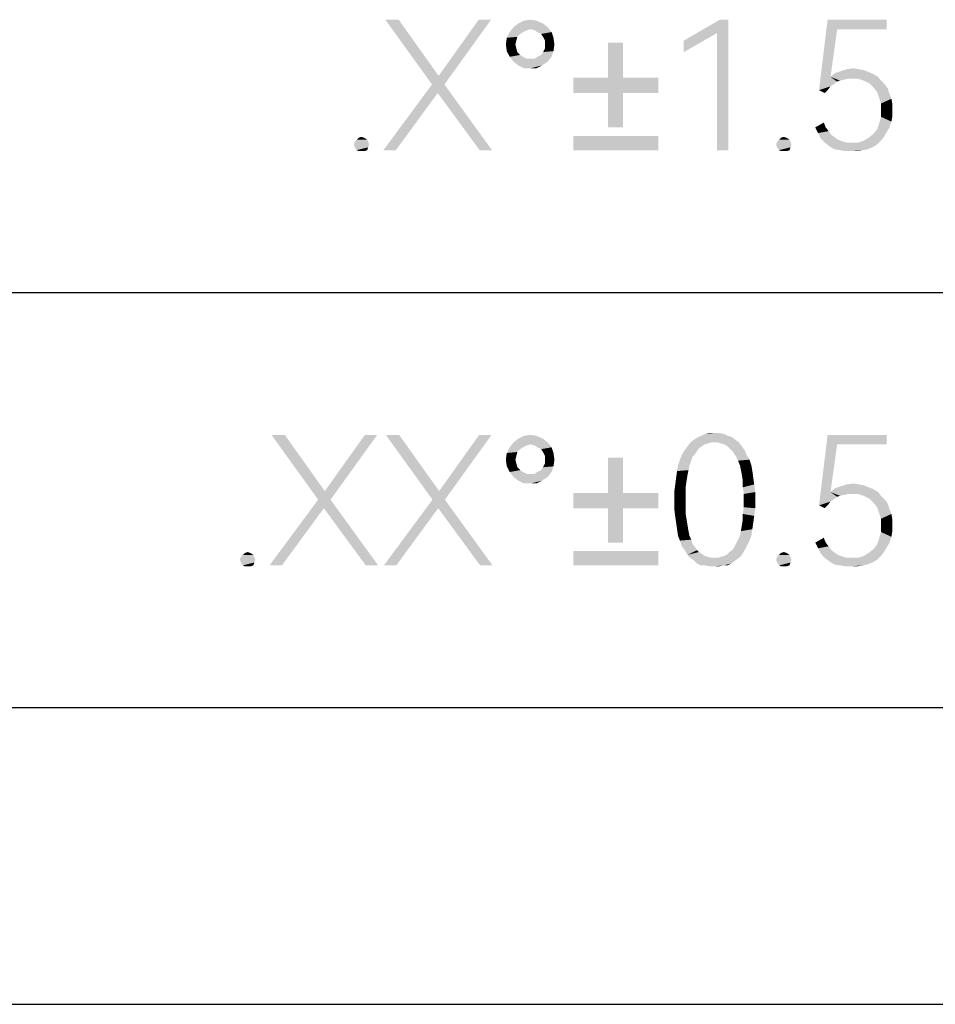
# Model space of a CAD drawing. Header units: millimetres. Extents: x 0 to 297, y 0 to 210.
# Tile 37 of 84: x 108 to 124, y 0 to 17. Entities that reach past the tile are written whole.
import ezdxf

# ---------------------------------------------------------------- set-up
doc = ezdxf.new("R2010")
doc.units = ezdxf.units.MM
doc.header["$LTSCALE"] = 16.335
doc.layers.get('0').update_dxf_attribs({"linetype": 'CONTINUOUS'})

msp = doc.modelspace()

# ---------------------------------------------------------------- linework, layer by layer
at = {"color": 7, "linetype": 'CONTINUOUS', "true_color": 0x00bfff}
for p, q in [((92, 12), (292, 12)), ((292, 5), (5, 5))]:
    msp.add_line(p, q, dxfattribs=at)
at = {"color": 7, "linetype": 'CONTINUOUS'}
msp.add_line((0, 0), (297, 0), dxfattribs=at)
for points in [[(122.028, 16.439), (121.723, 15.412), (121.867, 16.6)], [(121.867, 16.6), (122.863, 16.6), (122.028, 16.439)], [(122.028, 16.439), (122.863, 16.6), (122.863, 16.439)], [(114.639, 16.6), (115.201, 15.508), (114.414, 16.6)], [(114.639, 16.6), (115.313, 15.653), (115.201, 15.508)], [(115.201, 15.508), (115.313, 15.653), (116.196, 16.6)], [(115.201, 15.508), (116.196, 16.6), (115.41, 15.508)], [(116.196, 16.6), (115.313, 15.653), (115.988, 16.6)], [(116.863, 16.439), (116.51, 16.391), (116.574, 16.472)], [(116.863, 16.439), (116.799, 16.423), (116.51, 16.391)], [(117.072, 16.536), (116.574, 16.472), (116.654, 16.536)], [(116.574, 16.472), (117.072, 16.536), (117.152, 16.472)], [(116.574, 16.472), (117.152, 16.472), (116.863, 16.439)], [(116.959, 16.584), (116.654, 16.536), (116.75, 16.584)], [(116.654, 16.536), (116.959, 16.584), (117.072, 16.536)], [(116.75, 16.584), (116.863, 16.6), (116.959, 16.584)], [(116.927, 16.423), (116.863, 16.439), (117.152, 16.472)], [(116.975, 16.391), (116.927, 16.423), (117.152, 16.472)], [(116.975, 16.391), (117.152, 16.472), (117.216, 16.391)], [(120.197, 16.6), (120.005, 16.375), (119.443, 16.247)], [(120.197, 16.6), (119.443, 16.247), (120.053, 16.6)], [(120.005, 14.4), (120.005, 16.375), (120.197, 16.6)], [(120.005, 14.4), (120.197, 16.6), (120.197, 14.4)], [(122.028, 16.439), (121.916, 15.636), (121.723, 15.412)], [(116.622, 16.247), (116.445, 16.182), (116.461, 16.295)], [(116.734, 16.391), (116.686, 16.359), (116.461, 16.295)], [(116.734, 16.391), (116.461, 16.295), (116.51, 16.391)], [(116.686, 16.359), (116.638, 16.311), (116.461, 16.295)], [(116.461, 16.295), (116.638, 16.311), (116.622, 16.247)], [(116.51, 16.391), (116.799, 16.423), (116.734, 16.391)], [(117.216, 16.391), (117.039, 16.359), (116.975, 16.391)], [(117.072, 16.311), (117.039, 16.359), (117.216, 16.391)], [(117.072, 16.311), (117.216, 16.391), (117.248, 16.295)], [(117.248, 16.295), (117.104, 16.247), (117.072, 16.311)], [(117.104, 16.182), (117.104, 16.247), (117.248, 16.295)], [(117.104, 16.182), (117.248, 16.295), (117.264, 16.182)], [(119.443, 16.247), (120.005, 16.375), (119.443, 16.054)], [(116.445, 16.182), (116.622, 16.247), (116.606, 16.182)], [(116.606, 16.182), (116.461, 16.07), (116.445, 16.182)], [(116.606, 16.182), (116.622, 16.118), (116.461, 16.07)], [(116.461, 16.07), (116.622, 16.118), (116.638, 16.054)], [(117.248, 16.07), (117.072, 16.054), (117.104, 16.118)], [(117.264, 16.182), (117.104, 16.118), (117.104, 16.182)], [(117.104, 16.118), (117.264, 16.182), (117.248, 16.07)], [(118.42, 16.215), (118.164, 15.62), (118.164, 16.215)], [(118.164, 15.62), (118.42, 16.215), (118.42, 15.62)], [(116.638, 16.054), (116.51, 15.974), (116.461, 16.07)], [(116.638, 16.054), (116.686, 16.006), (116.51, 15.974)], [(116.51, 15.974), (116.686, 16.006), (116.734, 15.974)], [(116.734, 15.974), (116.574, 15.893), (116.51, 15.974)], [(116.734, 15.974), (116.799, 15.942), (116.574, 15.893)], [(116.574, 15.893), (116.927, 15.942), (117.216, 15.974)], [(116.574, 15.893), (117.216, 15.974), (117.152, 15.893)], [(116.863, 15.942), (116.927, 15.942), (116.574, 15.893)], [(116.799, 15.942), (116.863, 15.942), (116.574, 15.893)], [(117.216, 15.974), (116.927, 15.942), (116.975, 15.974)], [(116.975, 15.974), (117.039, 16.006), (117.248, 16.07)], [(116.975, 15.974), (117.248, 16.07), (117.216, 15.974)], [(117.039, 16.006), (117.072, 16.054), (117.248, 16.07)], [(117.152, 15.893), (116.654, 15.829), (116.574, 15.893)], [(116.654, 15.829), (117.152, 15.893), (117.056, 15.829)], [(117.056, 15.829), (116.75, 15.781), (116.654, 15.829)], [(116.863, 15.781), (116.75, 15.781), (117.056, 15.829)], [(116.863, 15.781), (117.056, 15.829), (116.959, 15.781)], [(122.189, 15.765), (122.301, 15.781), (122.397, 15.765)], [(118.42, 15.62), (119.015, 15.62), (117.585, 15.364)], [(118.164, 15.62), (118.42, 15.62), (117.585, 15.364)], [(118.164, 15.62), (117.585, 15.364), (117.585, 15.62)], [(118.164, 15.364), (117.585, 15.364), (119.015, 15.62)], [(118.42, 15.364), (118.164, 15.364), (119.015, 15.62)], [(118.42, 15.364), (119.015, 15.62), (119.015, 15.364)], [(121.916, 15.636), (122.028, 15.556), (121.723, 15.412)], [(122.638, 15.685), (121.916, 15.636), (121.996, 15.701)], [(121.916, 15.636), (122.638, 15.685), (122.719, 15.636)], [(121.916, 15.636), (122.719, 15.636), (122.205, 15.604)], [(121.916, 15.636), (122.205, 15.604), (122.076, 15.572)], [(121.916, 15.636), (122.076, 15.572), (122.028, 15.556)], [(122.558, 15.717), (121.996, 15.701), (122.092, 15.733)], [(121.996, 15.701), (122.558, 15.717), (122.638, 15.685)], [(122.205, 15.604), (122.14, 15.588), (122.076, 15.572)], [(122.397, 15.765), (122.478, 15.749), (122.092, 15.733)], [(122.397, 15.765), (122.092, 15.733), (122.189, 15.765)], [(122.092, 15.733), (122.478, 15.749), (122.558, 15.717)], [(122.285, 15.604), (122.205, 15.604), (122.719, 15.636)], [(122.381, 15.604), (122.285, 15.604), (122.719, 15.636)], [(122.478, 15.572), (122.381, 15.604), (122.719, 15.636)], [(122.478, 15.572), (122.719, 15.636), (122.767, 15.572)], [(115.41, 15.508), (115.297, 15.364), (114.382, 14.4)], [(115.41, 15.508), (114.382, 14.4), (115.201, 15.508)], [(116.004, 14.4), (115.297, 15.364), (115.41, 15.508)], [(116.004, 14.4), (115.41, 15.508), (116.212, 14.4)], [(122.028, 15.556), (121.964, 15.508), (121.723, 15.412)], [(121.964, 15.508), (121.916, 15.476), (121.723, 15.412)], [(121.723, 15.412), (121.916, 15.476), (121.867, 15.412)], [(122.767, 15.572), (122.574, 15.524), (122.478, 15.572)], [(122.574, 15.524), (122.767, 15.572), (122.831, 15.508)], [(122.831, 15.508), (122.638, 15.46), (122.574, 15.524)], [(122.638, 15.46), (122.831, 15.508), (122.879, 15.444)], [(122.879, 15.444), (122.702, 15.38), (122.638, 15.46)], [(122.702, 15.38), (122.879, 15.444), (122.911, 15.347)], [(114.382, 14.4), (115.297, 15.364), (114.591, 14.4)], [(118.42, 15.364), (118.164, 14.785), (118.164, 15.364)], [(118.164, 14.785), (118.42, 15.364), (118.42, 14.785)], [(121.867, 15.412), (121.819, 15.364), (121.723, 15.412)], [(122.911, 15.347), (122.735, 15.283), (122.702, 15.38)], [(122.735, 15.283), (122.911, 15.347), (122.943, 15.267)], [(122.943, 15.267), (122.767, 15.187), (122.735, 15.283)], [(122.767, 15.187), (122.943, 15.267), (122.959, 15.171)], [(122.959, 15.171), (122.767, 15.074), (122.767, 15.187)], [(122.767, 15.074), (122.959, 15.171), (122.959, 15.074)], [(122.943, 14.882), (122.735, 14.85), (122.767, 14.962)], [(122.959, 15.074), (122.959, 14.978), (122.767, 14.962)], [(122.959, 15.074), (122.767, 14.962), (122.767, 15.074)], [(122.767, 14.962), (122.959, 14.978), (122.943, 14.882)], [(121.659, 14.785), (121.803, 14.866), (121.835, 14.785)], [(121.835, 14.785), (121.707, 14.689), (121.659, 14.785)], [(121.835, 14.785), (121.884, 14.721), (121.707, 14.689)], [(122.911, 14.785), (122.702, 14.753), (122.735, 14.85)], [(122.702, 14.753), (122.911, 14.785), (122.863, 14.705)], [(122.735, 14.85), (122.943, 14.882), (122.911, 14.785)], [(114.061, 14.609), (113.932, 14.577), (113.964, 14.609)], [(113.932, 14.577), (114.061, 14.609), (114.109, 14.577)], [(113.964, 14.609), (114.012, 14.625), (114.061, 14.609)], [(119.015, 14.641), (117.585, 14.4), (117.585, 14.641)], [(117.585, 14.4), (119.015, 14.641), (119.015, 14.4)], [(121.177, 14.609), (121.048, 14.577), (121.081, 14.609)], [(121.048, 14.577), (121.177, 14.609), (121.225, 14.577)], [(121.081, 14.609), (121.129, 14.625), (121.177, 14.609)], [(121.707, 14.689), (121.884, 14.721), (121.932, 14.657)], [(121.932, 14.657), (121.755, 14.593), (121.707, 14.689)], [(121.932, 14.657), (121.996, 14.609), (121.755, 14.593)], [(121.755, 14.593), (121.996, 14.609), (122.044, 14.577)], [(122.478, 14.561), (122.558, 14.609), (122.815, 14.625)], [(122.478, 14.561), (122.815, 14.625), (122.767, 14.561)], [(122.815, 14.625), (122.558, 14.609), (122.638, 14.673)], [(122.863, 14.705), (122.638, 14.673), (122.702, 14.753)], [(122.638, 14.673), (122.863, 14.705), (122.815, 14.625)], [(114.125, 14.545), (113.884, 14.496), (113.9, 14.545)], [(113.884, 14.496), (114.125, 14.545), (114.141, 14.496)], [(114.141, 14.496), (113.9, 14.448), (113.884, 14.496)], [(114.109, 14.577), (113.9, 14.545), (113.932, 14.577)], [(113.9, 14.545), (114.109, 14.577), (114.125, 14.545)], [(113.9, 14.448), (114.141, 14.496), (114.125, 14.448)], [(114.125, 14.448), (113.932, 14.4), (113.9, 14.448)], [(113.932, 14.4), (114.125, 14.448), (114.109, 14.4)], [(121.241, 14.545), (121, 14.496), (121.016, 14.545)], [(121, 14.496), (121.241, 14.545), (121.257, 14.496)], [(121.257, 14.496), (121.016, 14.448), (121, 14.496)], [(121.225, 14.577), (121.016, 14.545), (121.048, 14.577)], [(121.016, 14.545), (121.225, 14.577), (121.241, 14.545)], [(121.016, 14.448), (121.257, 14.496), (121.241, 14.448)], [(121.241, 14.448), (121.048, 14.4), (121.016, 14.448)], [(121.048, 14.4), (121.241, 14.448), (121.225, 14.4)], [(122.044, 14.577), (121.819, 14.528), (121.755, 14.593)], [(122.044, 14.577), (122.124, 14.545), (121.819, 14.528)], [(121.819, 14.528), (122.124, 14.545), (122.189, 14.528)], [(122.189, 14.528), (121.9, 14.464), (121.819, 14.528)], [(122.381, 14.528), (122.702, 14.496), (121.9, 14.464)], [(122.269, 14.528), (122.381, 14.528), (121.9, 14.464)], [(122.189, 14.528), (122.269, 14.528), (121.9, 14.464)], [(121.9, 14.464), (122.702, 14.496), (122.622, 14.448)], [(122.622, 14.448), (121.98, 14.416), (121.9, 14.464)], [(121.98, 14.416), (122.622, 14.448), (122.542, 14.416)], [(122.767, 14.561), (122.381, 14.528), (122.478, 14.561)], [(122.381, 14.528), (122.767, 14.561), (122.702, 14.496)], [(114.109, 14.4), (113.964, 14.384), (113.932, 14.4)], [(114.012, 14.384), (113.964, 14.384), (114.109, 14.4)], [(114.012, 14.384), (114.109, 14.4), (114.061, 14.384)], [(121.225, 14.4), (121.081, 14.384), (121.048, 14.4)], [(121.129, 14.384), (121.081, 14.384), (121.225, 14.4)], [(121.129, 14.384), (121.225, 14.4), (121.177, 14.384)], [(122.542, 14.416), (122.076, 14.4), (121.98, 14.416)], [(122.076, 14.4), (122.542, 14.416), (122.462, 14.4)], [(122.462, 14.4), (122.173, 14.384), (122.076, 14.4)], [(122.269, 14.384), (122.173, 14.384), (122.462, 14.4)], [(122.269, 14.384), (122.462, 14.4), (122.365, 14.384)], [(119.956, 9.632), (120.037, 9.632), (119.812, 9.616)], [(119.956, 9.632), (119.812, 9.616), (119.876, 9.632)], [(119.812, 9.616), (120.037, 9.632), (120.117, 9.616)], [(112.72, 9.6), (113.282, 8.508), (112.495, 9.6)], [(112.72, 9.6), (113.394, 8.653), (113.282, 8.508)], [(113.282, 8.508), (113.394, 8.653), (114.277, 9.6)], [(113.282, 8.508), (114.277, 9.6), (113.491, 8.508)], [(114.277, 9.6), (113.394, 8.653), (114.069, 9.6)], [(114.647, 9.6), (115.209, 8.508), (114.422, 9.6)], [(114.647, 9.6), (115.321, 8.653), (115.209, 8.508)], [(115.209, 8.508), (115.321, 8.653), (116.204, 9.6)], [(115.209, 8.508), (116.204, 9.6), (115.418, 8.508)], [(116.204, 9.6), (115.321, 8.653), (115.996, 9.6)], [(116.863, 9.439), (116.51, 9.391), (116.574, 9.472)], [(117.072, 9.536), (116.574, 9.472), (116.654, 9.536)], [(116.574, 9.472), (117.072, 9.536), (117.152, 9.472)], [(116.574, 9.472), (117.152, 9.472), (116.863, 9.439)], [(116.959, 9.584), (116.654, 9.536), (116.75, 9.584)], [(116.654, 9.536), (116.959, 9.584), (117.072, 9.536)], [(116.75, 9.584), (116.863, 9.6), (116.959, 9.584)], [(116.927, 9.423), (116.863, 9.439), (117.152, 9.472)], [(116.975, 9.391), (116.927, 9.423), (117.152, 9.472)], [(116.975, 9.391), (117.152, 9.472), (117.216, 9.391)], [(119.908, 9.472), (119.844, 9.455), (119.507, 9.407)], [(119.908, 9.472), (119.507, 9.407), (119.555, 9.472)], [(120.31, 9.52), (119.555, 9.472), (119.619, 9.52)], [(119.908, 9.472), (119.555, 9.472), (120.31, 9.52)], [(119.619, 9.52), (119.667, 9.552), (120.246, 9.568)], [(119.619, 9.52), (120.246, 9.568), (120.31, 9.52)], [(120.181, 9.584), (120.246, 9.568), (119.667, 9.552)], [(120.181, 9.584), (119.667, 9.552), (119.732, 9.584)], [(120.117, 9.616), (119.732, 9.584), (119.812, 9.616)], [(119.732, 9.584), (120.117, 9.616), (120.181, 9.584)], [(119.956, 9.472), (119.908, 9.472), (120.31, 9.52)], [(120.021, 9.472), (119.956, 9.472), (120.31, 9.52)], [(120.021, 9.472), (120.31, 9.52), (120.374, 9.472)], [(120.374, 9.472), (120.069, 9.455), (120.021, 9.472)], [(120.133, 9.439), (120.069, 9.455), (120.374, 9.472)], [(120.181, 9.407), (120.133, 9.439), (120.374, 9.472)], [(120.181, 9.407), (120.374, 9.472), (120.422, 9.407)], [(122.028, 9.439), (121.723, 8.412), (121.867, 9.6)], [(121.867, 9.6), (122.863, 9.6), (122.028, 9.439)], [(122.028, 9.439), (122.863, 9.6), (122.863, 9.439)], [(116.734, 9.391), (116.686, 9.359), (116.461, 9.295)], [(116.734, 9.391), (116.461, 9.295), (116.51, 9.391)], [(116.686, 9.359), (116.638, 9.311), (116.461, 9.295)], [(116.461, 9.295), (116.638, 9.311), (116.622, 9.247)], [(116.863, 9.439), (116.799, 9.423), (116.51, 9.391)], [(116.51, 9.391), (116.799, 9.423), (116.734, 9.391)], [(117.216, 9.391), (117.039, 9.359), (116.975, 9.391)], [(117.072, 9.311), (117.039, 9.359), (117.216, 9.391)], [(117.072, 9.311), (117.216, 9.391), (117.248, 9.295)], [(117.248, 9.295), (117.104, 9.247), (117.072, 9.311)], [(119.667, 9.327), (119.411, 9.263), (119.459, 9.343)], [(119.667, 9.327), (119.635, 9.279), (119.411, 9.263)], [(119.748, 9.407), (119.7, 9.375), (119.459, 9.343)], [(119.748, 9.407), (119.459, 9.343), (119.507, 9.407)], [(119.459, 9.343), (119.7, 9.375), (119.667, 9.327)], [(119.844, 9.455), (119.796, 9.439), (119.507, 9.407)], [(119.507, 9.407), (119.796, 9.439), (119.748, 9.407)], [(120.422, 9.407), (120.213, 9.375), (120.181, 9.407)], [(120.213, 9.375), (120.422, 9.407), (120.47, 9.343)], [(120.47, 9.343), (120.262, 9.327), (120.213, 9.375)], [(120.294, 9.279), (120.262, 9.327), (120.47, 9.343)], [(120.294, 9.279), (120.47, 9.343), (120.502, 9.263)], [(122.028, 9.439), (121.916, 8.636), (121.723, 8.412)], [(116.622, 9.247), (116.445, 9.182), (116.461, 9.295)], [(116.445, 9.182), (116.622, 9.247), (116.606, 9.182)], [(116.606, 9.182), (116.461, 9.07), (116.445, 9.182)], [(116.606, 9.182), (116.622, 9.118), (116.461, 9.07)], [(117.104, 9.182), (117.104, 9.247), (117.248, 9.295)], [(117.104, 9.182), (117.248, 9.295), (117.264, 9.182)], [(117.264, 9.182), (117.104, 9.118), (117.104, 9.182)], [(117.104, 9.118), (117.264, 9.182), (117.248, 9.07)], [(118.42, 9.215), (118.164, 8.62), (118.164, 9.215)], [(118.164, 8.62), (118.42, 9.215), (118.42, 8.62)], [(119.571, 9.166), (119.346, 9.086), (119.378, 9.182)], [(119.346, 9.086), (119.571, 9.166), (119.539, 9.086)], [(119.587, 9.231), (119.378, 9.182), (119.411, 9.263)], [(119.378, 9.182), (119.587, 9.231), (119.571, 9.166)], [(119.411, 9.263), (119.635, 9.279), (119.587, 9.231)], [(120.502, 9.263), (120.326, 9.231), (120.294, 9.279)], [(120.326, 9.231), (120.502, 9.263), (120.551, 9.182)], [(120.551, 9.182), (120.358, 9.166), (120.326, 9.231)], [(120.39, 9.086), (120.358, 9.166), (120.551, 9.182)], [(120.39, 9.086), (120.551, 9.182), (120.583, 9.086)], [(116.461, 9.07), (116.622, 9.118), (116.638, 9.054)], [(116.638, 9.054), (116.51, 8.974), (116.461, 9.07)], [(116.638, 9.054), (116.686, 9.006), (116.51, 8.974)], [(116.51, 8.974), (116.686, 9.006), (116.734, 8.974)], [(116.734, 8.974), (116.574, 8.893), (116.51, 8.974)], [(116.734, 8.974), (116.799, 8.942), (116.574, 8.893)], [(116.574, 8.893), (116.927, 8.942), (117.216, 8.974)], [(116.574, 8.893), (117.216, 8.974), (117.152, 8.893)], [(117.216, 8.974), (116.927, 8.942), (116.975, 8.974)], [(116.975, 8.974), (117.039, 9.006), (117.248, 9.07)], [(116.975, 8.974), (117.248, 9.07), (117.216, 8.974)], [(117.039, 9.006), (117.072, 9.054), (117.248, 9.07)], [(117.248, 9.07), (117.072, 9.054), (117.104, 9.118)], [(119.507, 8.926), (119.314, 8.877), (119.33, 8.99)], [(119.539, 9.086), (119.523, 9.006), (119.33, 8.99)], [(119.539, 9.086), (119.33, 8.99), (119.346, 9.086)], [(119.33, 8.99), (119.523, 9.006), (119.507, 8.926)], [(120.583, 9.086), (120.406, 9.006), (120.39, 9.086)], [(120.406, 9.006), (120.583, 9.086), (120.599, 8.99)], [(120.599, 8.99), (120.422, 8.926), (120.406, 9.006)], [(120.422, 8.926), (120.599, 8.99), (120.615, 8.877)], [(116.863, 8.942), (116.927, 8.942), (116.574, 8.893)], [(116.799, 8.942), (116.863, 8.942), (116.574, 8.893)], [(117.152, 8.893), (116.654, 8.829), (116.574, 8.893)], [(116.654, 8.829), (117.152, 8.893), (117.056, 8.829)], [(117.056, 8.829), (116.75, 8.781), (116.654, 8.829)], [(116.863, 8.781), (116.75, 8.781), (117.056, 8.829)], [(116.863, 8.781), (117.056, 8.829), (116.959, 8.781)], [(119.491, 8.829), (119.298, 8.749), (119.314, 8.877)], [(119.298, 8.749), (119.491, 8.829), (119.475, 8.717)], [(119.314, 8.877), (119.507, 8.926), (119.491, 8.829)], [(120.615, 8.877), (120.438, 8.829), (120.422, 8.926)], [(120.438, 8.829), (120.615, 8.877), (120.631, 8.765)], [(120.631, 8.765), (120.438, 8.717), (120.438, 8.829)], [(119.475, 8.717), (119.282, 8.636), (119.298, 8.749)], [(119.282, 8.636), (119.475, 8.717), (119.475, 8.604)], [(119.475, 8.604), (119.282, 8.492), (119.282, 8.636)], [(120.438, 8.717), (120.631, 8.765), (120.647, 8.636)], [(120.647, 8.636), (120.454, 8.604), (120.438, 8.717)], [(120.454, 8.492), (120.454, 8.604), (120.647, 8.636)], [(120.454, 8.492), (120.647, 8.636), (120.647, 8.492)], [(121.916, 8.636), (122.028, 8.556), (121.723, 8.412)], [(122.638, 8.685), (121.916, 8.636), (121.996, 8.701)], [(121.916, 8.636), (122.638, 8.685), (122.719, 8.636)], [(121.916, 8.636), (122.719, 8.636), (122.205, 8.604)], [(121.916, 8.636), (122.205, 8.604), (122.076, 8.572)], [(121.916, 8.636), (122.076, 8.572), (122.028, 8.556)], [(122.558, 8.717), (121.996, 8.701), (122.092, 8.733)], [(121.996, 8.701), (122.558, 8.717), (122.638, 8.685)], [(122.397, 8.765), (122.478, 8.749), (122.092, 8.733)], [(122.397, 8.765), (122.092, 8.733), (122.189, 8.765)], [(122.092, 8.733), (122.478, 8.749), (122.558, 8.717)], [(122.189, 8.765), (122.301, 8.781), (122.397, 8.765)], [(122.285, 8.604), (122.205, 8.604), (122.719, 8.636)], [(122.381, 8.604), (122.285, 8.604), (122.719, 8.636)], [(122.478, 8.572), (122.381, 8.604), (122.719, 8.636)], [(122.478, 8.572), (122.719, 8.636), (122.767, 8.572)], [(113.491, 8.508), (113.378, 8.364), (112.463, 7.4)], [(113.491, 8.508), (112.463, 7.4), (113.282, 8.508)], [(114.085, 7.4), (113.378, 8.364), (113.491, 8.508)], [(114.085, 7.4), (113.491, 8.508), (114.293, 7.4)], [(115.418, 8.508), (115.305, 8.364), (114.39, 7.4)], [(115.418, 8.508), (114.39, 7.4), (115.209, 8.508)], [(116.012, 7.4), (115.305, 8.364), (115.418, 8.508)], [(116.012, 7.4), (115.418, 8.508), (116.22, 7.4)], [(118.42, 8.62), (119.015, 8.62), (117.585, 8.364)], [(118.164, 8.62), (118.42, 8.62), (117.585, 8.364)], [(118.164, 8.62), (117.585, 8.364), (117.585, 8.62)], [(118.164, 8.364), (117.585, 8.364), (119.015, 8.62)], [(118.42, 8.364), (118.164, 8.364), (119.015, 8.62)], [(118.42, 8.364), (119.015, 8.62), (119.015, 8.364)], [(119.282, 8.492), (119.475, 8.604), (119.475, 8.492)], [(119.475, 8.492), (119.475, 8.38), (119.282, 8.364)], [(119.475, 8.492), (119.282, 8.364), (119.282, 8.492)], [(120.647, 8.492), (120.454, 8.38), (120.454, 8.492)], [(120.454, 8.38), (120.647, 8.492), (120.647, 8.364)], [(122.028, 8.556), (121.964, 8.508), (121.723, 8.412)], [(121.964, 8.508), (121.916, 8.476), (121.723, 8.412)], [(121.723, 8.412), (121.916, 8.476), (121.867, 8.412)], [(122.205, 8.604), (122.14, 8.588), (122.076, 8.572)], [(122.767, 8.572), (122.574, 8.524), (122.478, 8.572)], [(122.574, 8.524), (122.767, 8.572), (122.831, 8.508)], [(122.831, 8.508), (122.638, 8.46), (122.574, 8.524)], [(122.638, 8.46), (122.831, 8.508), (122.879, 8.444)], [(112.463, 7.4), (113.378, 8.364), (112.672, 7.4)], [(114.39, 7.4), (115.305, 8.364), (114.599, 7.4)], [(118.42, 8.364), (118.164, 7.785), (118.164, 8.364)], [(118.164, 7.785), (118.42, 8.364), (118.42, 7.785)], [(119.282, 8.364), (119.475, 8.38), (119.475, 8.267)], [(119.475, 8.267), (119.298, 8.235), (119.282, 8.364)], [(120.647, 8.364), (120.438, 8.267), (120.454, 8.38)], [(120.438, 8.267), (120.647, 8.364), (120.631, 8.235)], [(121.867, 8.412), (121.819, 8.364), (121.723, 8.412)], [(122.879, 8.444), (122.702, 8.38), (122.638, 8.46)], [(122.702, 8.38), (122.879, 8.444), (122.911, 8.347)], [(122.911, 8.347), (122.735, 8.283), (122.702, 8.38)], [(122.735, 8.283), (122.911, 8.347), (122.943, 8.267)], [(119.298, 8.235), (119.475, 8.267), (119.491, 8.171)], [(119.491, 8.171), (119.314, 8.123), (119.298, 8.235)], [(119.314, 8.123), (119.491, 8.171), (119.507, 8.074)], [(120.615, 8.123), (120.422, 8.074), (120.438, 8.171)], [(120.631, 8.235), (120.438, 8.171), (120.438, 8.267)], [(120.438, 8.171), (120.631, 8.235), (120.615, 8.123)], [(122.943, 8.267), (122.767, 8.187), (122.735, 8.283)], [(122.767, 8.187), (122.943, 8.267), (122.959, 8.171)], [(122.959, 8.171), (122.767, 8.074), (122.767, 8.187)], [(122.767, 8.074), (122.959, 8.171), (122.959, 8.074)], [(119.507, 8.074), (119.33, 8.01), (119.314, 8.123)], [(119.33, 8.01), (119.507, 8.074), (119.523, 7.978)], [(119.523, 7.978), (119.346, 7.898), (119.33, 8.01)], [(119.346, 7.898), (119.523, 7.978), (119.539, 7.898)], [(120.39, 7.898), (120.406, 7.978), (120.599, 8.01)], [(120.39, 7.898), (120.599, 8.01), (120.583, 7.898)], [(120.599, 8.01), (120.406, 7.978), (120.422, 8.074)], [(120.422, 8.074), (120.615, 8.123), (120.599, 8.01)], [(122.959, 8.074), (122.959, 7.978), (122.767, 7.962)], [(122.959, 8.074), (122.767, 7.962), (122.767, 8.074)], [(122.767, 7.962), (122.959, 7.978), (122.943, 7.882)], [(119.539, 7.898), (119.378, 7.818), (119.346, 7.898)], [(119.539, 7.898), (119.571, 7.834), (119.378, 7.818)], [(119.378, 7.818), (119.571, 7.834), (119.587, 7.769)], [(119.587, 7.769), (119.411, 7.721), (119.378, 7.818)], [(120.551, 7.818), (120.326, 7.769), (120.358, 7.834)], [(120.326, 7.769), (120.551, 7.818), (120.502, 7.721)], [(120.583, 7.898), (120.358, 7.834), (120.39, 7.898)], [(120.358, 7.834), (120.583, 7.898), (120.551, 7.818)], [(121.659, 7.785), (121.803, 7.866), (121.835, 7.785)], [(122.911, 7.785), (122.702, 7.753), (122.735, 7.85)], [(122.943, 7.882), (122.735, 7.85), (122.767, 7.962)], [(122.735, 7.85), (122.943, 7.882), (122.911, 7.785)], [(119.015, 7.641), (117.585, 7.4), (117.585, 7.641)], [(117.585, 7.4), (119.015, 7.641), (119.015, 7.4)], [(119.411, 7.721), (119.587, 7.769), (119.635, 7.705)], [(119.635, 7.705), (119.459, 7.657), (119.411, 7.721)], [(119.459, 7.657), (119.635, 7.705), (119.667, 7.657)], [(119.667, 7.657), (119.507, 7.577), (119.459, 7.657)], [(119.667, 7.657), (119.7, 7.625), (119.507, 7.577)], [(120.181, 7.593), (120.213, 7.625), (120.47, 7.657)], [(120.181, 7.593), (120.47, 7.657), (120.422, 7.577)], [(120.47, 7.657), (120.213, 7.625), (120.262, 7.657)], [(120.262, 7.657), (120.294, 7.705), (120.502, 7.721)], [(120.262, 7.657), (120.502, 7.721), (120.47, 7.657)], [(120.502, 7.721), (120.294, 7.705), (120.326, 7.769)], [(121.835, 7.785), (121.707, 7.689), (121.659, 7.785)], [(121.835, 7.785), (121.884, 7.721), (121.707, 7.689)], [(121.707, 7.689), (121.884, 7.721), (121.932, 7.657)], [(121.932, 7.657), (121.755, 7.593), (121.707, 7.689)], [(121.932, 7.657), (121.996, 7.609), (121.755, 7.593)], [(122.815, 7.625), (122.558, 7.609), (122.638, 7.673)], [(122.863, 7.705), (122.638, 7.673), (122.702, 7.753)], [(122.638, 7.673), (122.863, 7.705), (122.815, 7.625)], [(122.702, 7.753), (122.911, 7.785), (122.863, 7.705)], [(112.206, 7.545), (111.965, 7.496), (111.981, 7.545)], [(111.965, 7.496), (112.206, 7.545), (112.222, 7.496)], [(112.222, 7.496), (111.981, 7.448), (111.965, 7.496)], [(112.19, 7.577), (111.981, 7.545), (112.013, 7.577)], [(111.981, 7.545), (112.19, 7.577), (112.206, 7.545)], [(111.981, 7.448), (112.222, 7.496), (112.206, 7.448)], [(112.142, 7.609), (112.013, 7.577), (112.045, 7.609)], [(112.013, 7.577), (112.142, 7.609), (112.19, 7.577)], [(112.045, 7.609), (112.093, 7.625), (112.142, 7.609)], [(119.7, 7.625), (119.748, 7.593), (119.507, 7.577)], [(119.507, 7.577), (119.748, 7.593), (119.796, 7.561)], [(119.796, 7.561), (119.555, 7.528), (119.507, 7.577)], [(119.796, 7.561), (119.844, 7.545), (119.555, 7.528)], [(119.555, 7.528), (119.844, 7.545), (119.908, 7.528)], [(119.908, 7.528), (119.619, 7.48), (119.555, 7.528)], [(120.021, 7.528), (120.374, 7.528), (119.619, 7.48)], [(119.956, 7.528), (120.021, 7.528), (119.619, 7.48)], [(119.908, 7.528), (119.956, 7.528), (119.619, 7.48)], [(119.619, 7.48), (120.374, 7.528), (120.31, 7.48)], [(120.31, 7.48), (119.667, 7.432), (119.619, 7.48)], [(119.667, 7.432), (120.31, 7.48), (120.246, 7.432)], [(120.021, 7.528), (120.069, 7.545), (120.422, 7.577)], [(120.021, 7.528), (120.422, 7.577), (120.374, 7.528)], [(120.069, 7.545), (120.133, 7.561), (120.422, 7.577)], [(120.422, 7.577), (120.133, 7.561), (120.181, 7.593)], [(121.241, 7.545), (121, 7.496), (121.016, 7.545)], [(121, 7.496), (121.241, 7.545), (121.257, 7.496)], [(121.257, 7.496), (121.016, 7.448), (121, 7.496)], [(121.225, 7.577), (121.016, 7.545), (121.048, 7.577)], [(121.016, 7.545), (121.225, 7.577), (121.241, 7.545)], [(121.016, 7.448), (121.257, 7.496), (121.241, 7.448)], [(121.177, 7.609), (121.048, 7.577), (121.081, 7.609)], [(121.048, 7.577), (121.177, 7.609), (121.225, 7.577)], [(121.081, 7.609), (121.129, 7.625), (121.177, 7.609)], [(121.755, 7.593), (121.996, 7.609), (122.044, 7.577)], [(122.044, 7.577), (121.819, 7.528), (121.755, 7.593)], [(122.044, 7.577), (122.124, 7.545), (121.819, 7.528)], [(121.819, 7.528), (122.124, 7.545), (122.189, 7.528)], [(122.189, 7.528), (121.9, 7.464), (121.819, 7.528)], [(122.381, 7.528), (122.702, 7.496), (121.9, 7.464)], [(122.269, 7.528), (122.381, 7.528), (121.9, 7.464)], [(122.189, 7.528), (122.269, 7.528), (121.9, 7.464)], [(121.9, 7.464), (122.702, 7.496), (122.622, 7.448)], [(122.767, 7.561), (122.381, 7.528), (122.478, 7.561)], [(122.381, 7.528), (122.767, 7.561), (122.702, 7.496)], [(122.478, 7.561), (122.558, 7.609), (122.815, 7.625)], [(122.478, 7.561), (122.815, 7.625), (122.767, 7.561)], [(112.206, 7.448), (112.013, 7.4), (111.981, 7.448)], [(112.013, 7.4), (112.206, 7.448), (112.19, 7.4)], [(112.19, 7.4), (112.045, 7.384), (112.013, 7.4)], [(112.093, 7.384), (112.045, 7.384), (112.19, 7.4)], [(112.093, 7.384), (112.19, 7.4), (112.142, 7.384)], [(120.246, 7.432), (119.732, 7.4), (119.667, 7.432)], [(119.812, 7.4), (119.732, 7.4), (120.246, 7.432)], [(120.117, 7.4), (119.812, 7.4), (120.246, 7.432)], [(120.117, 7.4), (119.876, 7.384), (119.812, 7.4)], [(119.956, 7.384), (119.876, 7.384), (120.117, 7.4)], [(119.956, 7.384), (120.117, 7.4), (120.037, 7.384)], [(120.117, 7.4), (120.246, 7.432), (120.181, 7.4)], [(121.241, 7.448), (121.048, 7.4), (121.016, 7.448)], [(121.048, 7.4), (121.241, 7.448), (121.225, 7.4)], [(121.225, 7.4), (121.081, 7.384), (121.048, 7.4)], [(121.129, 7.384), (121.081, 7.384), (121.225, 7.4)], [(121.129, 7.384), (121.225, 7.4), (121.177, 7.384)], [(122.622, 7.448), (121.98, 7.416), (121.9, 7.464)], [(121.98, 7.416), (122.622, 7.448), (122.542, 7.416)], [(122.542, 7.416), (122.076, 7.4), (121.98, 7.416)], [(122.076, 7.4), (122.542, 7.416), (122.462, 7.4)], [(122.462, 7.4), (122.173, 7.384), (122.076, 7.4)], [(122.269, 7.384), (122.173, 7.384), (122.462, 7.4)], [(122.269, 7.384), (122.462, 7.4), (122.365, 7.384)]]:
    msp.add_solid(points, dxfattribs=at)

doc.saveas('drawing.dxf')
